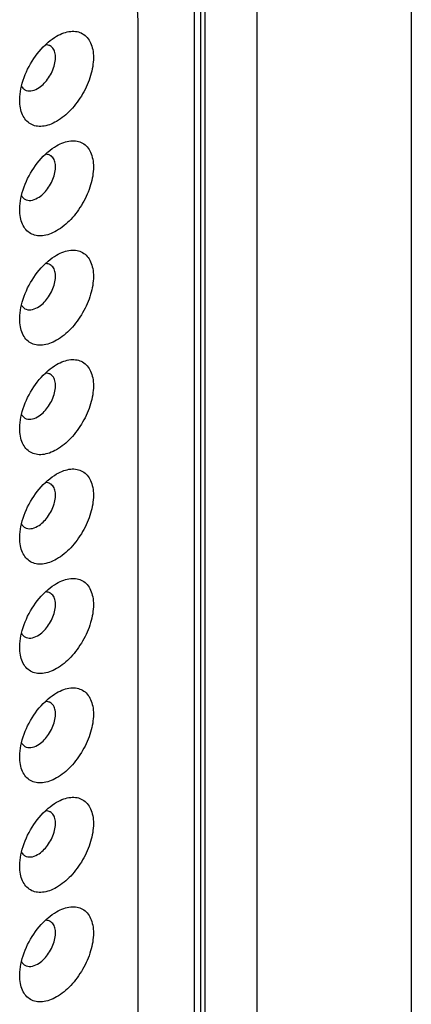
# Model space of a CAD drawing. Header units: inches. Extents: x 0 to 34, y 0 to 22.
# Tile 12 of 74: x 6.234 to 6.497, y 13.189 to 13.85. Entities that reach past the tile are written whole.
import ezdxf

# ---------------------------------------------------------------- set-up
doc = ezdxf.new("R2010")
doc.units = ezdxf.units.IN
doc.header["$LTSCALE"] = 1.87
doc.header["$MEASUREMENT"] = 0
doc.layers.get('0').update_dxf_attribs({"linetype": 'CONTINUOUS'})

msp = doc.modelspace()

# ---------------------------------------------------------------- linework, layer by layer
at = {"color": 7, "linetype": 'CONTINUOUS'}
for p, q in [((6.49684, 16.14783), (6.49684, 12.63701)), ((6.35102, 16.09271), (6.35102, 12.58189)), ((6.35541, 16.08659), (6.35541, 12.57576)), ((6.35844, 12.57402), (6.35844, 16.08484)), ((6.39335, 12.57426), (6.39335, 16.08509)), ((6.31347, 12.77621), (6.31347, 13.8466))]:
    msp.add_line(p, q, dxfattribs=at)
for points, knots in [([(6.31347, 13.8466), (6.31347, 13.85167), (6.31271, 13.8613), (6.3088, 13.87454), (6.30224, 13.88528), (6.29606, 13.89047), (6.29276, 13.89237)], [0, 0, 0, 0, 0.28978, 0.549059, 0.782224, 1, 1, 1, 1]), ([(6.25114, 13.83334), (6.25174, 13.83391), (6.25409, 13.83602), (6.25666, 13.83788), (6.25867, 13.83905)], [0, 0, 0, 0, 0.262042, 1, 1, 1, 1]), ([(6.25867, 13.83905), (6.26021, 13.83993), (6.26326, 13.84138), (6.26796, 13.84252), (6.27237, 13.84241), (6.27629, 13.84098), (6.27948, 13.8383), (6.28179, 13.83454), (6.28315, 13.8299), (6.28374, 13.82247), (6.2819, 13.81215), (6.2766, 13.80012), (6.26884, 13.78952), (6.26219, 13.78392), (6.25867, 13.78189)], [0, 0, 0, 0, 0.06042, 0.114546, 0.163177, 0.208605, 0.254033, 0.302671, 0.356751, 0.417204, 0.55545, 0.708598, 0.861732, 1, 1, 1, 1]), ([(6.2351, 13.80557), (6.23636, 13.81082), (6.24057, 13.82093), (6.24722, 13.82963), (6.25114, 13.83334)], [0, 0, 0, 0, 0.500021, 1, 1, 1, 1]), ([(6.24594, 13.80394), (6.24857, 13.80546), (6.25319, 13.81005), (6.25682, 13.81713), (6.25805, 13.82316), (6.25796, 13.82716), (6.25684, 13.83048), (6.25529, 13.83205), (6.25444, 13.83254)], [0, 0, 0, 0, 0.269891, 0.561317, 0.695457, 0.81314, 0.912854, 1, 1, 1, 1]), ([(6.25444, 13.83254), (6.25421, 13.83268), (6.25318, 13.83318), (6.25201, 13.83335), (6.25115, 13.83333)], [0, 0, 0, 0, 0.242971, 1, 1, 1, 1]), ([(6.23392, 13.79618), (6.23392, 13.79693), (6.23403, 13.80009), (6.23454, 13.80323), (6.2351, 13.80557)], [0, 0, 0, 0, 0.237914, 1, 1, 1, 1]), ([(6.23511, 13.80555), (6.23525, 13.80529), (6.23585, 13.80433), (6.23672, 13.80352), (6.23744, 13.8031)], [0, 0, 0, 0, 0.262398, 1, 1, 1, 1]), ([(6.23744, 13.8031), (6.23859, 13.80243), (6.24173, 13.80196), (6.24454, 13.80313), (6.24594, 13.80394)], [0, 0, 0, 0, 0.449164, 1, 1, 1, 1]), ([(6.25867, 13.78189), (6.25714, 13.78101), (6.25408, 13.77955), (6.24939, 13.77842), (6.24498, 13.77853), (6.24105, 13.77995), (6.23786, 13.78264), (6.23556, 13.7864), (6.23419, 13.79103), (6.23392, 13.79441), (6.23392, 13.79618)], [0, 0, 0, 0, 0.144822, 0.274556, 0.391121, 0.500007, 0.608892, 0.725474, 0.8551, 1, 1, 1, 1]), ([(6.25114, 13.75986), (6.25174, 13.76043), (6.25409, 13.76253), (6.25666, 13.7644), (6.25867, 13.76556)], [0, 0, 0, 0, 0.262042, 1, 1, 1, 1]), ([(6.25867, 13.76556), (6.26021, 13.76645), (6.26326, 13.7679), (6.26796, 13.76904), (6.27237, 13.76893), (6.27629, 13.7675), (6.27948, 13.76482), (6.28179, 13.76106), (6.28315, 13.75642), (6.28374, 13.74899), (6.2819, 13.73867), (6.2766, 13.72664), (6.26884, 13.71603), (6.26219, 13.71044), (6.25867, 13.70841)], [0, 0, 0, 0, 0.06042, 0.114546, 0.163177, 0.208605, 0.254033, 0.302671, 0.356751, 0.417204, 0.55545, 0.708598, 0.861732, 1, 1, 1, 1]), ([(6.2351, 13.73209), (6.23636, 13.73734), (6.24057, 13.74745), (6.24722, 13.75615), (6.25114, 13.75986)], [0, 0, 0, 0, 0.500021, 1, 1, 1, 1]), ([(6.24594, 13.73046), (6.24857, 13.73197), (6.25319, 13.73657), (6.25682, 13.74365), (6.25805, 13.74968), (6.25796, 13.75368), (6.25684, 13.75699), (6.25529, 13.75857), (6.25444, 13.75906)], [0, 0, 0, 0, 0.269891, 0.561317, 0.695457, 0.81314, 0.912854, 1, 1, 1, 1]), ([(6.25444, 13.75906), (6.25421, 13.7592), (6.25318, 13.75969), (6.25201, 13.75987), (6.25115, 13.75985)], [0, 0, 0, 0, 0.242971, 1, 1, 1, 1]), ([(6.23392, 13.7227), (6.23392, 13.72345), (6.23403, 13.72661), (6.23454, 13.72974), (6.2351, 13.73209)], [0, 0, 0, 0, 0.237914, 1, 1, 1, 1]), ([(6.23511, 13.73207), (6.23525, 13.73181), (6.23585, 13.73084), (6.23672, 13.73003), (6.23744, 13.72961)], [0, 0, 0, 0, 0.262398, 1, 1, 1, 1]), ([(6.23744, 13.72961), (6.23859, 13.72895), (6.24173, 13.72848), (6.24454, 13.72964), (6.24594, 13.73046)], [0, 0, 0, 0, 0.449164, 1, 1, 1, 1]), ([(6.25867, 13.70841), (6.25714, 13.70752), (6.25408, 13.70607), (6.24939, 13.70493), (6.24498, 13.70505), (6.24105, 13.70647), (6.23786, 13.70916), (6.23556, 13.71292), (6.23419, 13.71755), (6.23392, 13.72092), (6.23392, 13.7227)], [0, 0, 0, 0, 0.144822, 0.274556, 0.391121, 0.500007, 0.608892, 0.725474, 0.8551, 1, 1, 1, 1]), ([(6.25867, 13.69208), (6.26021, 13.69297), (6.26326, 13.69442), (6.26796, 13.69556), (6.27237, 13.69544), (6.27629, 13.69402), (6.27948, 13.69133), (6.28179, 13.68757), (6.28315, 13.68294), (6.28374, 13.6755), (6.2819, 13.66518), (6.2766, 13.65316), (6.26884, 13.64255), (6.26219, 13.63696), (6.25867, 13.63493)], [0, 0, 0, 0, 0.06042, 0.114546, 0.163177, 0.208605, 0.254033, 0.302671, 0.356751, 0.417204, 0.55545, 0.708598, 0.861732, 1, 1, 1, 1]), ([(6.2351, 13.6586), (6.23636, 13.66385), (6.24057, 13.67397), (6.24722, 13.68267), (6.25114, 13.68638)], [0, 0, 0, 0, 0.500021, 1, 1, 1, 1]), ([(6.25114, 13.68638), (6.25174, 13.68694), (6.25409, 13.68905), (6.25666, 13.69092), (6.25867, 13.69208)], [0, 0, 0, 0, 0.262042, 1, 1, 1, 1]), ([(6.25444, 13.68557), (6.25421, 13.68571), (6.25318, 13.68621), (6.25201, 13.68639), (6.25115, 13.68637)], [0, 0, 0, 0, 0.242971, 1, 1, 1, 1]), ([(6.24594, 13.65697), (6.24857, 13.65849), (6.25319, 13.66308), (6.25682, 13.67017), (6.25805, 13.6762), (6.25796, 13.68019), (6.25684, 13.68351), (6.25529, 13.68508), (6.25444, 13.68557)], [0, 0, 0, 0, 0.269891, 0.561317, 0.695457, 0.81314, 0.912854, 1, 1, 1, 1]), ([(6.23392, 13.64921), (6.23392, 13.64997), (6.23403, 13.65312), (6.23454, 13.65626), (6.2351, 13.6586)], [0, 0, 0, 0, 0.237914, 1, 1, 1, 1]), ([(6.23511, 13.65859), (6.23525, 13.65833), (6.23585, 13.65736), (6.23672, 13.65655), (6.23744, 13.65613)], [0, 0, 0, 0, 0.262398, 1, 1, 1, 1]), ([(6.23744, 13.65613), (6.23859, 13.65547), (6.24173, 13.65499), (6.24454, 13.65616), (6.24594, 13.65697)], [0, 0, 0, 0, 0.449164, 1, 1, 1, 1]), ([(6.25867, 13.63493), (6.25714, 13.63404), (6.25408, 13.63259), (6.24939, 13.63145), (6.24498, 13.63156), (6.24105, 13.63299), (6.23786, 13.63567), (6.23556, 13.63944), (6.23419, 13.64407), (6.23392, 13.64744), (6.23392, 13.64921)], [0, 0, 0, 0, 0.144822, 0.274556, 0.391121, 0.500007, 0.608892, 0.725474, 0.8551, 1, 1, 1, 1]), ([(6.25867, 13.6186), (6.26021, 13.61948), (6.26326, 13.62094), (6.26796, 13.62207), (6.27237, 13.62196), (6.27629, 13.62054), (6.27948, 13.61785), (6.28179, 13.61409), (6.28315, 13.60946), (6.28374, 13.60202), (6.2819, 13.5917), (6.2766, 13.57967), (6.26884, 13.56907), (6.26219, 13.56347), (6.25867, 13.56145)], [0, 0, 0, 0, 0.06042, 0.114546, 0.163177, 0.208605, 0.254033, 0.302671, 0.356751, 0.417204, 0.55545, 0.708598, 0.861732, 1, 1, 1, 1]), ([(6.25114, 13.61289), (6.25174, 13.61346), (6.25409, 13.61557), (6.25666, 13.61743), (6.25867, 13.6186)], [0, 0, 0, 0, 0.262042, 1, 1, 1, 1]), ([(6.2351, 13.58512), (6.23636, 13.59037), (6.24057, 13.60048), (6.24722, 13.60918), (6.25114, 13.61289)], [0, 0, 0, 0, 0.500021, 1, 1, 1, 1]), ([(6.24594, 13.58349), (6.24857, 13.58501), (6.25319, 13.5896), (6.25682, 13.59669), (6.25805, 13.60271), (6.25796, 13.60671), (6.25684, 13.61003), (6.25529, 13.6116), (6.25444, 13.61209)], [0, 0, 0, 0, 0.269891, 0.561317, 0.695457, 0.81314, 0.912854, 1, 1, 1, 1]), ([(6.25444, 13.61209), (6.25421, 13.61223), (6.25318, 13.61273), (6.25201, 13.61291), (6.25115, 13.61289)], [0, 0, 0, 0, 0.242971, 1, 1, 1, 1]), ([(6.23392, 13.57573), (6.23392, 13.57648), (6.23403, 13.57964), (6.23454, 13.58278), (6.2351, 13.58512)], [0, 0, 0, 0, 0.237914, 1, 1, 1, 1]), ([(6.23511, 13.58511), (6.23525, 13.58485), (6.23585, 13.58388), (6.23672, 13.58307), (6.23744, 13.58265)], [0, 0, 0, 0, 0.262398, 1, 1, 1, 1]), ([(6.23744, 13.58265), (6.23859, 13.58199), (6.24173, 13.58151), (6.24454, 13.58268), (6.24594, 13.58349)], [0, 0, 0, 0, 0.449164, 1, 1, 1, 1]), ([(6.25867, 13.56145), (6.25714, 13.56056), (6.25408, 13.55911), (6.24939, 13.55797), (6.24498, 13.55808), (6.24105, 13.55951), (6.23786, 13.56219), (6.23556, 13.56595), (6.23419, 13.57059), (6.23392, 13.57396), (6.23392, 13.57573)], [0, 0, 0, 0, 0.144822, 0.274556, 0.391121, 0.500007, 0.608892, 0.725474, 0.8551, 1, 1, 1, 1]), ([(6.25867, 13.54512), (6.26021, 13.546), (6.26326, 13.54746), (6.26796, 13.54859), (6.27237, 13.54848), (6.27629, 13.54706), (6.27948, 13.54437), (6.28179, 13.54061), (6.28315, 13.53597), (6.28374, 13.52854), (6.2819, 13.51822), (6.2766, 13.50619), (6.26884, 13.49559), (6.26219, 13.48999), (6.25867, 13.48796)], [0, 0, 0, 0, 0.06042, 0.114546, 0.163177, 0.208605, 0.254033, 0.302671, 0.356751, 0.417204, 0.55545, 0.708598, 0.861732, 1, 1, 1, 1]), ([(6.25114, 13.53941), (6.25174, 13.53998), (6.25409, 13.54209), (6.25666, 13.54395), (6.25867, 13.54512)], [0, 0, 0, 0, 0.262042, 1, 1, 1, 1]), ([(6.2351, 13.51164), (6.23636, 13.51689), (6.24057, 13.527), (6.24722, 13.5357), (6.25114, 13.53941)], [0, 0, 0, 0, 0.500021, 1, 1, 1, 1]), ([(6.24594, 13.51001), (6.24857, 13.51153), (6.25319, 13.51612), (6.25682, 13.52321), (6.25805, 13.52923), (6.25796, 13.53323), (6.25684, 13.53655), (6.25529, 13.53812), (6.25444, 13.53861)], [0, 0, 0, 0, 0.269891, 0.561317, 0.695457, 0.81314, 0.912854, 1, 1, 1, 1]), ([(6.25444, 13.53861), (6.25421, 13.53875), (6.25318, 13.53925), (6.25201, 13.53942), (6.25115, 13.53941)], [0, 0, 0, 0, 0.242971, 1, 1, 1, 1]), ([(6.23392, 13.50225), (6.23392, 13.503), (6.23403, 13.50616), (6.23454, 13.5093), (6.2351, 13.51164)], [0, 0, 0, 0, 0.237914, 1, 1, 1, 1]), ([(6.23511, 13.51162), (6.23525, 13.51136), (6.23585, 13.5104), (6.23672, 13.50959), (6.23744, 13.50917)], [0, 0, 0, 0, 0.262398, 1, 1, 1, 1]), ([(6.23744, 13.50917), (6.23859, 13.5085), (6.24173, 13.50803), (6.24454, 13.5092), (6.24594, 13.51001)], [0, 0, 0, 0, 0.449164, 1, 1, 1, 1]), ([(6.25867, 13.48796), (6.25714, 13.48708), (6.25408, 13.48562), (6.24939, 13.48449), (6.24498, 13.4846), (6.24105, 13.48602), (6.23786, 13.48871), (6.23556, 13.49247), (6.23419, 13.4971), (6.23392, 13.50048), (6.23392, 13.50225)], [0, 0, 0, 0, 0.144822, 0.274556, 0.391121, 0.500007, 0.608892, 0.725474, 0.8551, 1, 1, 1, 1]), ([(6.25867, 13.47163), (6.26021, 13.47252), (6.26326, 13.47397), (6.26796, 13.47511), (6.27237, 13.475), (6.27629, 13.47357), (6.27948, 13.47089), (6.28179, 13.46713), (6.28315, 13.46249), (6.28374, 13.45506), (6.2819, 13.44474), (6.2766, 13.43271), (6.26884, 13.42211), (6.26219, 13.41651), (6.25867, 13.41448)], [0, 0, 0, 0, 0.06042, 0.114546, 0.163177, 0.208605, 0.254033, 0.302671, 0.356751, 0.417204, 0.55545, 0.708598, 0.861732, 1, 1, 1, 1]), ([(6.25114, 13.46593), (6.25174, 13.4665), (6.25409, 13.4686), (6.25666, 13.47047), (6.25867, 13.47163)], [0, 0, 0, 0, 0.262042, 1, 1, 1, 1]), ([(6.2351, 13.43816), (6.23636, 13.44341), (6.24057, 13.45352), (6.24722, 13.46222), (6.25114, 13.46593)], [0, 0, 0, 0, 0.500021, 1, 1, 1, 1]), ([(6.24594, 13.43653), (6.24857, 13.43804), (6.25319, 13.44264), (6.25682, 13.44972), (6.25805, 13.45575), (6.25796, 13.45975), (6.25684, 13.46306), (6.25529, 13.46464), (6.25444, 13.46513)], [0, 0, 0, 0, 0.269891, 0.561317, 0.695457, 0.81314, 0.912854, 1, 1, 1, 1]), ([(6.25444, 13.46513), (6.25421, 13.46527), (6.25318, 13.46576), (6.25201, 13.46594), (6.25115, 13.46592)], [0, 0, 0, 0, 0.242971, 1, 1, 1, 1]), ([(6.23392, 13.42877), (6.23392, 13.42952), (6.23403, 13.43268), (6.23454, 13.43582), (6.2351, 13.43816)], [0, 0, 0, 0, 0.237914, 1, 1, 1, 1]), ([(6.23511, 13.43814), (6.23525, 13.43788), (6.23585, 13.43691), (6.23672, 13.4361), (6.23744, 13.43568)], [0, 0, 0, 0, 0.262398, 1, 1, 1, 1]), ([(6.23744, 13.43568), (6.23859, 13.43502), (6.24173, 13.43455), (6.24454, 13.43571), (6.24594, 13.43653)], [0, 0, 0, 0, 0.449164, 1, 1, 1, 1]), ([(6.25867, 13.41448), (6.25714, 13.41359), (6.25408, 13.41214), (6.24939, 13.41101), (6.24498, 13.41112), (6.24105, 13.41254), (6.23786, 13.41523), (6.23556, 13.41899), (6.23419, 13.42362), (6.23392, 13.42699), (6.23392, 13.42877)], [0, 0, 0, 0, 0.144822, 0.274556, 0.391121, 0.500007, 0.608892, 0.725474, 0.8551, 1, 1, 1, 1]), ([(6.25867, 13.39815), (6.26021, 13.39904), (6.26326, 13.40049), (6.26796, 13.40163), (6.27237, 13.40151), (6.27629, 13.40009), (6.27948, 13.3974), (6.28179, 13.39364), (6.28315, 13.38901), (6.28374, 13.38157), (6.2819, 13.37125), (6.2766, 13.35923), (6.26884, 13.34862), (6.26219, 13.34303), (6.25867, 13.341)], [0, 0, 0, 0, 0.06042, 0.114546, 0.163177, 0.208605, 0.254033, 0.302671, 0.356751, 0.417204, 0.55545, 0.708598, 0.861732, 1, 1, 1, 1]), ([(6.25114, 13.39245), (6.25174, 13.39301), (6.25409, 13.39512), (6.25666, 13.39699), (6.25867, 13.39815)], [0, 0, 0, 0, 0.262042, 1, 1, 1, 1]), ([(6.2351, 13.36467), (6.23636, 13.36992), (6.24057, 13.38004), (6.24722, 13.38874), (6.25114, 13.39245)], [0, 0, 0, 0, 0.500021, 1, 1, 1, 1]), ([(6.24594, 13.36304), (6.24857, 13.36456), (6.25319, 13.36916), (6.25682, 13.37624), (6.25805, 13.38227), (6.25796, 13.38626), (6.25684, 13.38958), (6.25529, 13.39115), (6.25444, 13.39165)], [0, 0, 0, 0, 0.269891, 0.561317, 0.695457, 0.81314, 0.912854, 1, 1, 1, 1]), ([(6.25444, 13.39165), (6.25421, 13.39178), (6.25318, 13.39228), (6.25201, 13.39246), (6.25115, 13.39244)], [0, 0, 0, 0, 0.242971, 1, 1, 1, 1]), ([(6.23392, 13.35529), (6.23392, 13.35604), (6.23403, 13.35919), (6.23454, 13.36233), (6.2351, 13.36467)], [0, 0, 0, 0, 0.237914, 1, 1, 1, 1]), ([(6.23511, 13.36466), (6.23525, 13.3644), (6.23585, 13.36343), (6.23672, 13.36262), (6.23744, 13.3622)], [0, 0, 0, 0, 0.262398, 1, 1, 1, 1]), ([(6.23744, 13.3622), (6.23859, 13.36154), (6.24173, 13.36106), (6.24454, 13.36223), (6.24594, 13.36304)], [0, 0, 0, 0, 0.449164, 1, 1, 1, 1]), ([(6.25867, 13.341), (6.25714, 13.34011), (6.25408, 13.33866), (6.24939, 13.33752), (6.24498, 13.33764), (6.24105, 13.33906), (6.23786, 13.34174), (6.23556, 13.34551), (6.23419, 13.35014), (6.23392, 13.35351), (6.23392, 13.35529)], [0, 0, 0, 0, 0.144822, 0.274556, 0.391121, 0.500007, 0.608892, 0.725474, 0.8551, 1, 1, 1, 1]), ([(6.25114, 13.31896), (6.25174, 13.31953), (6.25409, 13.32164), (6.25666, 13.32351), (6.25867, 13.32467)], [0, 0, 0, 0, 0.262042, 1, 1, 1, 1]), ([(6.25867, 13.32467), (6.26021, 13.32556), (6.26326, 13.32701), (6.26796, 13.32814), (6.27237, 13.32803), (6.27629, 13.32661), (6.27948, 13.32392), (6.28179, 13.32016), (6.28315, 13.31553), (6.28374, 13.30809), (6.2819, 13.29777), (6.2766, 13.28575), (6.26884, 13.27514), (6.26219, 13.26954), (6.25867, 13.26752)], [0, 0, 0, 0, 0.06042, 0.114546, 0.163177, 0.208605, 0.254033, 0.302671, 0.356751, 0.417204, 0.55545, 0.708598, 0.861732, 1, 1, 1, 1]), ([(6.2351, 13.29119), (6.23636, 13.29644), (6.24057, 13.30655), (6.24722, 13.31526), (6.25114, 13.31896)], [0, 0, 0, 0, 0.500021, 1, 1, 1, 1]), ([(6.24594, 13.28956), (6.24857, 13.29108), (6.25319, 13.29567), (6.25682, 13.30276), (6.25805, 13.30879), (6.25796, 13.31278), (6.25684, 13.3161), (6.25529, 13.31767), (6.25444, 13.31816)], [0, 0, 0, 0, 0.269891, 0.561317, 0.695457, 0.81314, 0.912854, 1, 1, 1, 1]), ([(6.25444, 13.31816), (6.25421, 13.3183), (6.25318, 13.3188), (6.25201, 13.31898), (6.25115, 13.31896)], [0, 0, 0, 0, 0.242971, 1, 1, 1, 1]), ([(6.23392, 13.2818), (6.23392, 13.28255), (6.23403, 13.28571), (6.23454, 13.28885), (6.2351, 13.29119)], [0, 0, 0, 0, 0.237914, 1, 1, 1, 1]), ([(6.23511, 13.29118), (6.23525, 13.29092), (6.23585, 13.28995), (6.23672, 13.28914), (6.23744, 13.28872)], [0, 0, 0, 0, 0.262398, 1, 1, 1, 1]), ([(6.23744, 13.28872), (6.23859, 13.28806), (6.24173, 13.28758), (6.24454, 13.28875), (6.24594, 13.28956)], [0, 0, 0, 0, 0.449164, 1, 1, 1, 1]), ([(6.25867, 13.26752), (6.25714, 13.26663), (6.25408, 13.26518), (6.24939, 13.26404), (6.24498, 13.26415), (6.24105, 13.26558), (6.23786, 13.26826), (6.23556, 13.27202), (6.23419, 13.27666), (6.23392, 13.28003), (6.23392, 13.2818)], [0, 0, 0, 0, 0.144822, 0.274556, 0.391121, 0.500007, 0.608892, 0.725474, 0.8551, 1, 1, 1, 1]), ([(6.25114, 13.24548), (6.25174, 13.24605), (6.25409, 13.24816), (6.25666, 13.25002), (6.25867, 13.25119)], [0, 0, 0, 0, 0.262042, 1, 1, 1, 1]), ([(6.25867, 13.25119), (6.26021, 13.25207), (6.26326, 13.25353), (6.26796, 13.25466), (6.27237, 13.25455), (6.27629, 13.25313), (6.27948, 13.25044), (6.28179, 13.24668), (6.28315, 13.24204), (6.28374, 13.23461), (6.2819, 13.22429), (6.2766, 13.21226), (6.26884, 13.20166), (6.26219, 13.19606), (6.25867, 13.19403)], [0, 0, 0, 0, 0.06042, 0.114546, 0.163177, 0.208605, 0.254033, 0.302671, 0.356751, 0.417204, 0.55545, 0.708598, 0.861732, 1, 1, 1, 1]), ([(6.2351, 13.21771), (6.23636, 13.22296), (6.24057, 13.23307), (6.24722, 13.24177), (6.25114, 13.24548)], [0, 0, 0, 0, 0.500021, 1, 1, 1, 1]), ([(6.24594, 13.21608), (6.24857, 13.2176), (6.25319, 13.22219), (6.25682, 13.22928), (6.25805, 13.2353), (6.25796, 13.2393), (6.25684, 13.24262), (6.25529, 13.24419), (6.25444, 13.24468)], [0, 0, 0, 0, 0.269891, 0.561317, 0.695457, 0.81314, 0.912854, 1, 1, 1, 1]), ([(6.25444, 13.24468), (6.25421, 13.24482), (6.25318, 13.24532), (6.25201, 13.24549), (6.25115, 13.24548)], [0, 0, 0, 0, 0.242971, 1, 1, 1, 1]), ([(6.23392, 13.20832), (6.23392, 13.20907), (6.23403, 13.21223), (6.23454, 13.21537), (6.2351, 13.21771)], [0, 0, 0, 0, 0.237914, 1, 1, 1, 1]), ([(6.23511, 13.2177), (6.23525, 13.21743), (6.23585, 13.21647), (6.23672, 13.21566), (6.23744, 13.21524)], [0, 0, 0, 0, 0.262398, 1, 1, 1, 1]), ([(6.23744, 13.21524), (6.23859, 13.21457), (6.24173, 13.2141), (6.24454, 13.21527), (6.24594, 13.21608)], [0, 0, 0, 0, 0.449164, 1, 1, 1, 1]), ([(6.25867, 13.19403), (6.25714, 13.19315), (6.25408, 13.19169), (6.24939, 13.19056), (6.24498, 13.19067), (6.24105, 13.19209), (6.23786, 13.19478), (6.23556, 13.19854), (6.23419, 13.20317), (6.23392, 13.20655), (6.23392, 13.20832)], [0, 0, 0, 0, 0.144822, 0.274556, 0.391121, 0.500007, 0.608892, 0.725474, 0.8551, 1, 1, 1, 1])]:
    msp.add_open_spline(points, degree=3, knots=knots, dxfattribs=at)

doc.saveas('drawing.dxf')
